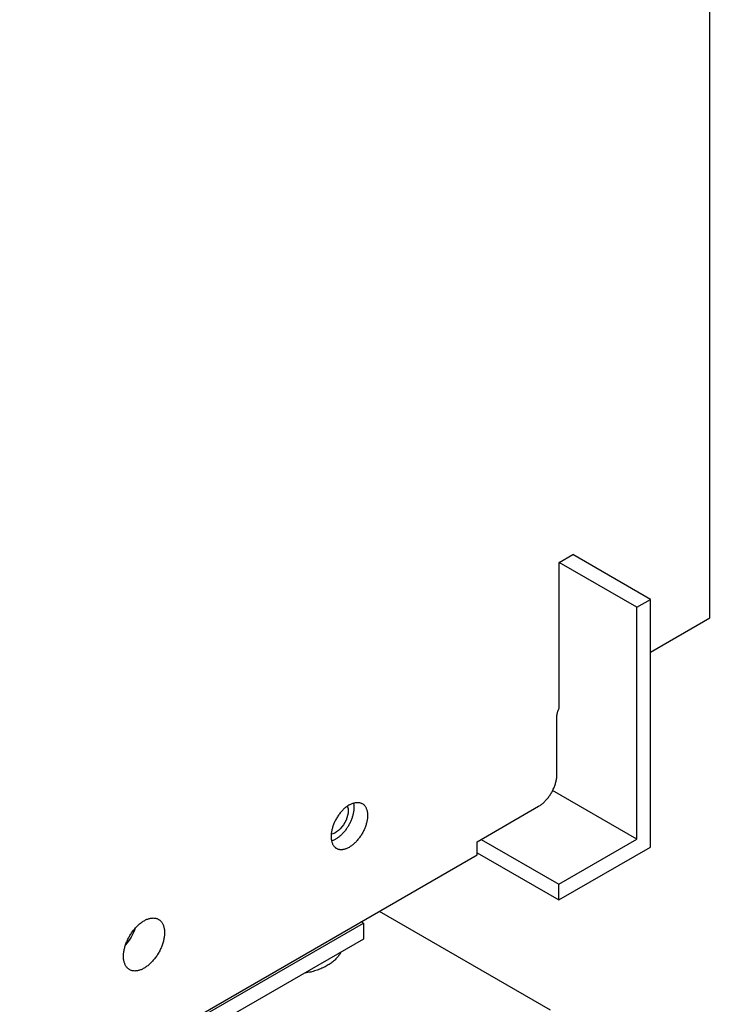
# Model space of a CAD drawing. Extents: x 0 to 17, y 0 to 11.
# Tile 64 of 67: x 15.84 to 16.453, y 2.354 to 3.205. Entities that reach past the tile are written whole.
import ezdxf

# ---------------------------------------------------------------- set-up
doc = ezdxf.new("R2010")
doc.units = 0
doc.header["$LTSCALE"] = 0.935
doc.layers.get('0').update_dxf_attribs({"linetype": 'CONTINUOUS'})

msp = doc.modelspace()

# ---------------------------------------------------------------- linework, layer by layer
at = {"color": 7, "linetype": 'CONTINUOUS'}
for p, q in [((16.4367022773, 2.6881150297), (16.4367022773, 4.3821968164)), ((16.3064728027, 2.7358850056), (16.3183042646, 2.7427158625)), ((16.3853497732, 2.7040079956), (16.3183042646, 2.7427158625)), ((16.3735183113, 2.6971771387), (16.3064728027, 2.7358850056)), ((16.3064728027, 2.6098950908), (16.3064728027, 2.7358850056)), ((16.3735183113, 2.6971771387), (16.3853497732, 2.7040079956)), ((16.3853497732, 2.4899707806), (16.3853497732, 2.7040079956)), ((16.3735183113, 2.4968018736), (16.3735183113, 2.6971771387)), ((16.3853497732, 2.6584668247), (16.4367022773, 2.6881150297)), ((16.3044614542, 2.552564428), (16.3044614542, 2.6026582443)), ((16.3735183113, 2.4968018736), (16.3007992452, 2.5387852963)), ((16.2354840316, 2.4945245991), (16.2886861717, 2.5252406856)), ((16.2354840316, 2.4831396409), (16.2354840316, 2.4945245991)), ((16.2390334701, 2.4965738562), (16.3060789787, 2.4578659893)), ((16.3060789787, 2.4578659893), (16.3735183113, 2.4968018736)), ((16.2354840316, 2.4849611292), (16.3060789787, 2.4442040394)), ((16.3060789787, 2.4442040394), (16.3853497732, 2.4899707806)), ((15.8505673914, 2.2609092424), (16.2354840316, 2.4831396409)), ((16.3060789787, 2.4442040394), (16.3060789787, 2.4578659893)), ((16.2989051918, 2.3489812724), (16.1510081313, 2.4343677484)), ((15.9873433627, 2.3375994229), (16.1372085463, 2.4241236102)), ((16.1372085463, 2.4241236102), (16.1352365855, 2.4252620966)), ((16.1372085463, 2.4241236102), (16.1372085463, 2.4104616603)), ((16.1372085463, 2.4104616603), (15.9991748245, 2.3307683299))]:
    msp.add_line(p, q, dxfattribs=at)
for points in [[(16.3044614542, 2.6026582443), (16.3044680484, 2.6030326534), (16.3044875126, 2.6034126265), (16.3045198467, 2.6037981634), (16.3045651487, 2.6041899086), (16.3046233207, 2.6045872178), (16.3046940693, 2.6049881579), (16.3047774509, 2.6053927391), (16.3048734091, 2.6058009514), (16.3049814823, 2.6062108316), (16.3051017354, 2.6066224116), (16.3052341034, 2.6070356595), (16.3053779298, 2.6074485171), (16.3055332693, 2.6078609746), (16.3057000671, 2.6082730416), (16.3058775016, 2.6086826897), (16.3060652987, 2.6090892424), (16.3062637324, 2.6094933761), (16.3064728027, 2.6098950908)], [(16.2886861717, 2.5252406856), (16.2892774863, 2.5255949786), (16.2898662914, 2.5259731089), (16.290452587, 2.5263750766), (16.2910371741, 2.5268015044), (16.2916192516, 2.5272517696), (16.292196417, 2.5277240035), (16.2927686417, 2.5282182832), (16.2933359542, 2.5287345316), (16.2938960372, 2.5292706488), (16.2944488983, 2.5298267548), (16.2949945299, 2.5304027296), (16.2955305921, 2.5309961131), (16.2960570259, 2.5316069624), (16.2965738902, 2.5322352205), (16.2970790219, 2.5328782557), (16.2975723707, 2.5335361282), (16.2980539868, 2.5342087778), (16.2985218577, 2.5348933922), (16.2989759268, 2.5355900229), (16.2994162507, 2.5362986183), (16.2998409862, 2.5370162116), (16.3002500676, 2.5377428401), (16.3006435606, 2.5384784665), (16.3010198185, 2.5392200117), (16.3013787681, 2.5399674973), (16.3017204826, 2.5407209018), (16.302043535, 2.5414770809), (16.3023478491, 2.5422360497), (16.3026335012, 2.5429977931), (16.3028992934, 2.543759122), (16.3031451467, 2.5445200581), (16.30337114, 2.5452805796), (16.3035763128, 2.5460374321), (16.3037605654, 2.5467905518), (16.3039239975, 2.5475400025), (16.3040659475, 2.5482827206), (16.3041863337, 2.5490186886), (16.3042852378, 2.5497479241), (16.3043622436, 2.5504674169), (16.3044172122, 2.5511761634), (16.3044502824, 2.5518751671), (16.3044614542, 2.552564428)], [(16.1285966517, 2.5279820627), (16.1286219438, 2.5278754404), (16.1287292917, 2.52733424), (16.1288188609, 2.52677963), (16.1288905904, 2.5262115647), (16.1289445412, 2.5256300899), (16.1289805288, 2.5250371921), (16.128998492, 2.5244328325), (16.128998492, 2.5238170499), (16.1289805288, 2.5231919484), (16.1289445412, 2.5225574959), (16.1288905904, 2.5219137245), (16.1288188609, 2.5212628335), (16.1287292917, 2.5206047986), (16.1286219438, 2.5199396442), (16.1284971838, 2.5192696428), (16.1283549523, 2.5185947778), (16.1281953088, 2.5179150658), (16.1280187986, 2.5172328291), (16.1278253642, 2.516548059), (16.1276150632, 2.5158607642), (16.127388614, 2.5151732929), (16.1271459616, 2.5144856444), (16.1268871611, 2.5137978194), (16.1266130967, 2.5131121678), (16.1263237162, 2.5124286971), (16.1260190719, 2.5117473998), (16.1257002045, 2.5110706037), (16.1253670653, 2.5103983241), (16.1250197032, 2.5097305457), (16.1246593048, 2.5090695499), (16.1242858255, 2.50841536), (16.12389931, 2.5077679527), (16.1235010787, 2.5071295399), (16.1230910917, 2.5065001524), (16.122669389, 2.5058797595), (16.1222374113, 2.5052704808), (16.1217951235, 2.5046723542), (16.1213425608, 2.5040853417), (16.1208812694, 2.503511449), (16.1204112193, 2.5029507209), (16.1199324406, 2.5024031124), (16.1194465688, 2.5018704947), (16.1189535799, 2.5013529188), (16.118453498, 2.5008503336), (16.1179480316, 2.5003644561), (16.1174371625, 2.4998953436), (16.116920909, 2.4994429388), (16.1164010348, 2.4990087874), (16.1158775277, 2.4985929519), (16.1153504, 2.4981953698), (16.1148214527, 2.4978173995), (16.114291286, 2.4974594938), (16.1137592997, 2.4971211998), (16.1132254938, 2.4968025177)], [(16.1250570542, 2.526403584), (16.125648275, 2.5267320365), (16.1262370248, 2.527033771), (16.1268233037, 2.5273087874), (16.1274079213, 2.5275573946), (16.127990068, 2.5277792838), (16.1285673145, 2.5279735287), (16.1291396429, 2.5281400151), (16.1297070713, 2.5282788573), (16.1302672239, 2.5283894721), (16.1308200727, 2.5284717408), (16.1313656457, 2.5285257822), (16.1319016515, 2.528551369), (16.1324280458, 2.5285483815), (16.1329448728, 2.5285169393), (16.1334499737, 2.5284571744), (16.1339433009, 2.5283689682), (16.1344249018, 2.5282524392), (16.1348927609, 2.5281080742), (16.1353468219, 2.5279357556), (16.1357871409, 2.5277356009), (16.136211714, 2.5275085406)], [(16.136211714, 2.5275085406), (16.1366209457, 2.5272541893), (16.1370144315, 2.5269729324), (16.1373906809, 2.526665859), (16.137749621, 2.5263328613), (16.1380913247, 2.525974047), (16.1384143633, 2.5255909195), (16.1387186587, 2.5251833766), (16.139004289, 2.5247515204), (16.1392700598, 2.5242971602), (16.1395158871, 2.5238202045), (16.1397418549, 2.5233207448), (16.1399470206, 2.522800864), (16.1401312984, 2.522260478), (16.1402947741, 2.5216996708), (16.1404367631, 2.521120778), (16.1405571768, 2.5205237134), (16.1406561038, 2.519908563), (16.1407331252, 2.5192779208), (16.1407881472, 2.5186317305), (16.1408212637, 2.5179700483), (16.1408323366, 2.5172956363), (16.1408212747, 2.5166084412), (16.1407881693, 2.5159085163), (16.1407331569, 2.5151987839), (16.1406561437, 2.514479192), (16.1405572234, 2.5137497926), (16.1404368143, 2.5130136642), (16.1402948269, 2.5122707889), (16.1401313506, 2.5115211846), (16.1399470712, 2.5107679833), (16.1397419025, 2.5100111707), (16.1395159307, 2.5092507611), (16.1392701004, 2.5084899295), (16.1390043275, 2.5077286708), (16.1387186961, 2.5069669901), (16.138414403, 2.5062080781), (16.1380913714, 2.5054519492), (16.1377496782, 2.5046985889), (16.1373907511, 2.5039511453), (16.1370145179, 2.503209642), (16.1366210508, 2.5024740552), (16.1362119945, 2.5017474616), (16.1357872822, 2.5010298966), (16.1353469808, 2.5003213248), (16.1348929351, 2.4996247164), (16.1344250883, 2.4989401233), (16.1339434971, 2.4982674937), (16.1334501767, 2.4976096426), (16.1329450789, 2.496966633), (16.1324282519, 2.496338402), (16.1319018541, 2.4957275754), (16.1313658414, 2.4951342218), (16.130820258, 2.4945582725), (16.1302673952, 2.4940021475), (16.1297072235, 2.4934659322), (16.1291397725, 2.4929495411), (16.1285674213, 2.492455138), (16.1279901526, 2.4919828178), (16.1274079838, 2.4915324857), (16.1268233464, 2.4911060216), (16.1262370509, 2.4907040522), (16.1256482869, 2.4903259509), (16.1250570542, 2.4899717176)], [(16.1250570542, 2.526403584), (16.1244658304, 2.5260493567), (16.1238770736, 2.5256712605), (16.1232907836, 2.5252692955), (16.1227061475, 2.5248428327), (16.1221239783, 2.524392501), (16.121546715, 2.5239201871), (16.1209743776, 2.5234257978), (16.1204069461, 2.5229094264), (16.1198468, 2.5223732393), (16.1192939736, 2.5218171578), (16.1187484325, 2.5212412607), (16.1182124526, 2.5206479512), (16.117686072, 2.5200371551), (16.1171692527, 2.5194089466), (16.1166641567, 2.5187659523), (16.1161708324, 2.5181081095), (16.1156892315, 2.5174354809), (16.1152213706, 2.5167508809), (16.1147673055, 2.5160542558), (16.1143269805, 2.5153456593), (16.1139022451, 2.5146280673), (16.1134931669, 2.5139014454), (16.1130996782, 2.5131658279), (16.1127234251, 2.5124242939), (16.1123644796, 2.5116768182), (16.1120227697, 2.5109234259), (16.1116997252, 2.5101672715), (16.1113954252, 2.5094083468), (16.1111097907, 2.50864666), (16.1108440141, 2.5078853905), (16.1105981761, 2.5071245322), (16.110372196, 2.5063640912), (16.1101670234, 2.5056072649), (16.1099827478, 2.504854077), (16.1098192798, 2.5041045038), (16.1096773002, 2.5033616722), (16.109556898, 2.5026256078), (16.1094579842, 2.501896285), (16.1093809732, 2.5011767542), (16.1093259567, 2.5004670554), (16.1092928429, 2.4997671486), (16.1092817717, 2.4990799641), (16.1092928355, 2.4984055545), (16.1093259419, 2.4977438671), (16.1093809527, 2.4970976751), (16.1094579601, 2.4964670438), (16.1095568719, 2.4958519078), (16.1096772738, 2.4952548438), (16.1098192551, 2.4946759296), (16.1099827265, 2.4941150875), (16.110167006, 2.4935746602), (16.1103721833, 2.4930547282), (16.1105981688, 2.492555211), (16.1108440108, 2.4920782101), (16.1111097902, 2.4916238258), (16.1113954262, 2.4911919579), (16.1116997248, 2.4907844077), (16.1120227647, 2.4904012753), (16.1123644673, 2.4900424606), (16.1127234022, 2.4897094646), (16.1130996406, 2.4894023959), (16.1134931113, 2.4891211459), (16.1139023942, 2.4888667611)], [(16.1240710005, 2.5212800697), (16.1239280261, 2.5192667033), (16.1235700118, 2.5172487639), (16.1229969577, 2.5152262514), (16.122186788, 2.5131544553), (16.1211615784, 2.5110780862), (16.1199875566, 2.5091312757), (16.1186548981, 2.5073225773), (16.1171734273, 2.5056434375), (16.1156388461, 2.5042023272), (16.1140476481, 2.5030149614), (16.1124033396, 2.5020656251), (16.1108121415, 2.5014156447), (16.1093754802, 2.5011058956)], [(16.1233321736, 2.5252976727), (16.1235700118, 2.524732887), (16.1239280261, 2.5231283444), (16.1240710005, 2.5212800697)], [(16.1132254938, 2.4968025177), (16.1126916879, 2.4965048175), (16.1121597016, 2.4962288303), (16.111629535, 2.495974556), (16.1111005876, 2.4957417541), (16.1105734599, 2.4955306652), (16.1100499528, 2.4953420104), (16.109684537, 2.495225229)], [(16.1139023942, 2.4888667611), (16.1143268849, 2.4886397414), (16.1147671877, 2.4884395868), (16.115221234, 2.4882672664), (16.1156890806, 2.4881228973), (16.1161706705, 2.4880063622), (16.1166639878, 2.4879181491), (16.1171690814, 2.4878583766), (16.1176859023, 2.487826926), (16.1182122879, 2.4878239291), (16.1187482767, 2.4878495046), (16.1192938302, 2.4879035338), (16.1198466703, 2.4879857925), (16.1204068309, 2.4880963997), (16.120974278, 2.4882352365), (16.1215466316, 2.4884017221), (16.1221239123, 2.4885959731), (16.1227060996, 2.488817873), (16.1232907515, 2.4890664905), (16.1238770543, 2.4893415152), (16.1244658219, 2.4896432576), (16.1250570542, 2.4899717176)], [(15.9350363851, 2.3839887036), (15.9349234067, 2.384055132), (15.93448233, 2.384338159), (15.9340588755, 2.3846486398), (15.9336531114, 2.3849866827), (15.9332649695, 2.3853521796), (15.9328959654, 2.3857437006), (15.932546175, 2.3861613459), (15.9322155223, 2.3866050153), (15.9319052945, 2.3870729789), (15.9316155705, 2.3875653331), (15.9313462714, 2.3880819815), (15.9310984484, 2.3886209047), (15.9308721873, 2.3891821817), (15.9306674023, 2.3897657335), (15.930484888, 2.3903693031), (15.9303247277, 2.3909929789), (15.9301868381, 2.3916366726), (15.9300717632, 2.3922978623), (15.9299795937, 2.3929766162), (15.9299102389, 2.3936728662), (15.9298639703, 2.3943838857), (15.9298408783, 2.3951097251), (15.9298408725, 2.3958503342), (15.9298639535, 2.3966028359), (15.9299102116, 2.3973672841), (15.9299795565, 2.3981436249), (15.9300717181, 2.3989288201), (15.9301867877, 2.3997229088), (15.930324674, 2.4005258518), (15.9304848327, 2.4013344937), (15.9306673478, 2.4021488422), (15.9308721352, 2.4029688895), (15.9310983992, 2.4037914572), (15.9313462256, 2.4046165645), (15.9316155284, 2.405444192), (15.9319052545, 2.4062711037), (15.9322154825, 2.4070972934), (15.9325461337, 2.4079227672), (15.9328959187, 2.4087443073), (15.933264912, 2.4095618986), (15.9336530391, 2.4103755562), (15.9340587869, 2.4111821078), (15.9344822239, 2.4119815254), (15.9349232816, 2.412773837), (15.935380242, 2.4135559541), (15.9358531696, 2.4143278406), (15.9363419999, 2.4150895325), (15.9368448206, 2.4158380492), (15.9373616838, 2.4165733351), (15.9378925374, 2.4172954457), (15.9384353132, 2.4180015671), (15.9389900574, 2.4186916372), (15.9395567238, 2.419365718), (15.9401331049, 2.4200211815), (15.9407192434, 2.4206579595), (15.9413150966, 2.4212761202), (15.9419183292, 2.42187324), (15.9425289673, 2.4224492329), (15.9431469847, 2.4230041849), (15.9437699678, 2.4235359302), (15.9443979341, 2.4240443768), (15.9450308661, 2.4245296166), (15.9456662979, 2.42498976), (15.9463034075, 2.4254241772), (15.946943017, 2.4258334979), (15.9475851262, 2.4262177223)], [(15.9475851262, 2.4262177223), (15.9482272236, 2.4265749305), (15.9488668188, 2.4269041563), (15.9495039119, 2.4272053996), (15.9501393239, 2.4274789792), (15.9507722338, 2.4277245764), (15.9514001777, 2.4279412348), (15.9520231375, 2.4281288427), (15.9526411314, 2.4282875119), (15.9532517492, 2.4284166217), (15.9538549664, 2.4285160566), (15.9544508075, 2.4285859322), (15.9550369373, 2.428625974), (15.955613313, 2.4286360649), (15.9561799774, 2.4286163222), (15.9567347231, 2.4285668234), (15.9572775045, 2.4284874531), (15.9578083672, 2.4283783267), (15.9583252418, 2.4282398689), (15.9588280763, 2.4280719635), (15.9593169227, 2.4278747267), (15.9597898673, 2.4276489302), (15.9601338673, 2.4274608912)], [(15.9601338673, 2.4274608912), (15.9602468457, 2.4273944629), (15.9606879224, 2.4271114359), (15.9611113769, 2.426800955), (15.961517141, 2.4264629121), (15.9619052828, 2.4260974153), (15.962274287, 2.4257058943), (15.9626240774, 2.425288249), (15.9629547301, 2.4248445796), (15.9632649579, 2.424376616), (15.9635546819, 2.4238842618), (15.963823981, 2.4233676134), (15.9640718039, 2.4228286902), (15.9642980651, 2.4222674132), (15.9645028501, 2.4216838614), (15.9646853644, 2.4210802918), (15.9648455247, 2.420456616), (15.9649834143, 2.4198129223), (15.9650984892, 2.4191517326), (15.9651906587, 2.4184729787), (15.9652600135, 2.4177767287), (15.9653062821, 2.4170657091), (15.9653293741, 2.4163398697), (15.9653293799, 2.4155992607), (15.9653062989, 2.414846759), (15.9652600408, 2.4140823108), (15.9651906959, 2.41330597), (15.9650985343, 2.4125207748), (15.9649834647, 2.4117266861), (15.9648455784, 2.4109237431), (15.9646854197, 2.4101151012), (15.9645029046, 2.4093007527), (15.9642981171, 2.4084807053), (15.9640718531, 2.4076581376), (15.9638240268, 2.4068330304), (15.963554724, 2.4060054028), (15.9632649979, 2.4051784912), (15.9629547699, 2.4043523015), (15.9626241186, 2.4035268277), (15.9622743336, 2.4027052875), (15.9619053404, 2.4018876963), (15.9615172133, 2.4010740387), (15.9611114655, 2.4002674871), (15.9606880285, 2.3994680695), (15.9602469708, 2.3986757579), (15.9597900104, 2.3978936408), (15.9593170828, 2.3971217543), (15.9588282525, 2.3963600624), (15.9583254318, 2.3956115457), (15.9578085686, 2.3948762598), (15.957277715, 2.3941541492), (15.9567349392, 2.3934480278), (15.956180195, 2.3927579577), (15.9556135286, 2.3920838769), (15.9550371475, 2.3914284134), (15.954451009, 2.3907916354), (15.9538551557, 2.3901734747), (15.9532519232, 2.3895763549), (15.9526412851, 2.389000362), (15.9520232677, 2.3884454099), (15.9514002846, 2.3879136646), (15.9507723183, 2.3874052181), (15.9501393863, 2.3869199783), (15.9495039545, 2.3864598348), (15.9488668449, 2.3860254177), (15.9482272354, 2.3856160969), (15.9475851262, 2.3852318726)], [(15.9398769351, 2.4197298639), (15.939291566, 2.4180313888), (15.9379875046, 2.4150248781), (15.9364711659, 2.4121409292), (15.9347317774, 2.4093857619), (15.9327801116, 2.4067531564), (15.9315991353, 2.4053938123)], [(16.1176191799, 2.399151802), (16.1172910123, 2.3984816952), (16.1169204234, 2.3977976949), (16.116517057, 2.3971193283), (16.1160818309, 2.3964481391), (16.1156146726, 2.3957841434), (16.1151156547, 2.3951273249), (16.1145859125, 2.3944791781), (16.114025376, 2.3938397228), (16.1134341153, 2.3932089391), (16.1128134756, 2.3925882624), (16.1121633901, 2.3919777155), (16.1114839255, 2.3913772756), (16.110776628, 2.3907883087), (16.110041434, 2.390210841), (16.1092784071, 2.3896448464), (16.1084892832, 2.3890916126), (16.1076746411, 2.3885515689), (16.1068339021, 2.3880242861), (16.1059670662, 2.3875097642)], [(15.9475851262, 2.3852318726), (15.9469430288, 2.3848746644), (15.9463034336, 2.3845454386), (15.9456663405, 2.3842441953), (15.9450309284, 2.3839706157), (15.9443980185, 2.3837250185), (15.9437700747, 2.3835083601), (15.9431471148, 2.3833207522), (15.942529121, 2.383162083), (15.9419185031, 2.3830329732), (15.941315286, 2.3829335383), (15.9407194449, 2.3828636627), (15.940133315, 2.3828236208), (15.9395569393, 2.3828135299), (15.938990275, 2.3828332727), (15.9384355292, 2.3828827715), (15.9378927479, 2.3829621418), (15.9373618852, 2.3830712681), (15.9368450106, 2.383209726), (15.9363421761, 2.3833776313), (15.9358533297, 2.3835748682), (15.9353803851, 2.3838006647), (15.9350363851, 2.3839887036)], [(16.1059670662, 2.3875097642), (16.1050758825, 2.3870092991), (16.1041625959, 2.3865239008), (16.1032272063, 2.3860535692), (16.1022689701, 2.3855979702), (16.101288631, 2.385157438), (16.1002884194, 2.3847329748), (16.0992682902, 2.3843246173), (16.0982282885, 2.3839323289), (16.0971707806, 2.3835570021), (16.0960957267, 2.3831986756), (16.0950031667, 2.3828573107), (16.0938955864, 2.3825336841), (16.0927729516, 2.3822278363), (16.0916352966, 2.3819397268), (16.0904852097, 2.3816700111), (16.0893226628, 2.3814187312), (16.088147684, 2.3811858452), (16.0869629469, 2.380971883), (16.0858022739, 2.3807824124)]]:
    msp.add_lwpolyline(points, dxfattribs=at)
at = {"color": 4, "linetype": 'CONTINUOUS'}
msp.add_open_spline([(0.2175, 10.8), (0.2175006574, 10.8000004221), (0.2175042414, 10.7999998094), (0.2175090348, 10.8000001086), (0.2175185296, 10.7999999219), (0.2175315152, 10.8000000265), (0.2175473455, 10.7999999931), (0.2175683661, 10.800000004), (0.2175946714, 10.7999999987), (0.2176367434, 10.8000000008), (0.217689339, 10.7999999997), (0.2177524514, 10.8000000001), (0.2178155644, 10.8), (0.2178997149, 10.8), (0.218004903, 10.8), (0.2181311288, 10.8), (0.2182994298, 10.8), (0.2185098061, 10.8), (0.2187622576, 10.8), (0.2190147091, 10.8), (0.2192671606, 10.8), (0.2196037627, 10.8), (0.2200245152, 10.8), (0.2205294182, 10.8), (0.2210343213, 10.8), (0.2217075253, 10.8), (0.2225490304, 10.8), (0.2235588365, 10.8), (0.2245686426, 10.8), (0.2255784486, 10.8), (0.2265882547, 10.8), (0.2279346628, 10.8), (0.229617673, 10.8), (0.2316372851, 10.8), (0.2336568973, 10.8), (0.2356765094, 10.8), (0.2376961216, 10.8), (0.2397157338, 10.8), (0.24240855, 10.8), (0.2457745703, 10.8), (0.2498137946, 10.8), (0.2538530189, 10.8), (0.2578922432, 10.8), (0.2619314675, 10.8), (0.2673171, 10.8), (0.2740491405, 10.8), (0.2821275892, 10.8), (0.2902060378, 10.8), (0.2982844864, 10.8), (0.3063629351, 10.8), (0.3144413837, 10.8), (0.3225198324, 10.8), (0.3332910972, 10.8), (0.3467551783, 10.8), (0.3629120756, 10.8), (0.3790689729, 10.8), (0.3952258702, 10.8), (0.4113827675, 10.8), (0.4275396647, 10.8), (0.4490821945, 10.8), (0.4760103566, 10.8), (0.5083241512, 10.8), (0.5406379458, 10.8), (0.5729517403, 10.8), (0.6052655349, 10.8), (0.6375793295, 10.8), (0.6698931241, 10.8), (0.7022069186, 10.8), (0.7452919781, 10.8), (0.7991483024, 10.8), (0.8637758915, 10.8), (0.9284034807, 10.8), (0.9930310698, 10.8), (1.057658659, 10.8), (1.1222862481, 10.8), (1.1869138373, 10.8), (1.2730839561, 10.8), (1.3807966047, 10.8), (1.510051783, 10.8), (1.6393069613, 10.8), (1.7685621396, 10.8), (1.8978173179, 10.8), (2.0270724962, 10.8), (2.1563276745, 10.8), (2.2855828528, 10.8), (2.4148380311, 10.8), (2.5871782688, 10.8), (2.802603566, 10.8), (3.0611139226, 10.8), (3.3196242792, 10.8), (3.5781346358, 10.8), (3.8366449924, 10.8), (4.095155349, 10.8), (4.3536657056, 10.8), (4.6121760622, 10.8), (4.9568565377, 10.8), (5.387707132, 10.8), (5.9047278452, 10.8), (6.4217485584, 10.8), (6.9387692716, 10.8), (7.4557899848, 10.8), (7.972810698, 10.8), (8.4898314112, 10.8), (9.0068521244, 10.8), (9.5238728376, 10.8), (10.0408935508, 10.8), (10.557914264, 10.8), (11.0749349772, 10.8), (11.5919556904, 10.8), (12.0228062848, 10.8), (12.3674867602, 10.8), (12.6259971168, 10.8), (12.8845074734, 10.8), (13.14301783, 10.8), (13.4015281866, 10.8), (13.6600385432, 10.8), (13.9185488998, 10.8), (14.1770592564, 10.8), (14.3924845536, 10.8), (14.5648247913, 10.8), (14.6940799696, 10.8), (14.8233351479, 10.8), (14.9525903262, 10.8), (15.0818455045, 10.8), (15.2111006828, 10.8), (15.3403558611, 10.8), (15.4696110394, 10.8), (15.5988662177, 10.8), (15.7065788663, 10.8), (15.7927489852, 10.8), (15.8573765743, 10.8), (15.9220041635, 10.8), (15.9866317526, 10.8), (16.0512593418, 10.8), (16.1158869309, 10.8), (16.1805145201, 10.8), (16.2343708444, 10.8), (16.2774559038, 10.8), (16.3097696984, 10.8), (16.342083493, 10.8), (16.3743972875, 10.8), (16.4067110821, 10.8), (16.4390248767, 10.8), (16.4713386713, 10.8), (16.5036524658, 10.8), (16.530580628, 10.8), (16.5521231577, 10.8), (16.568280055, 10.8), (16.5844369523, 10.8), (16.6005938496, 10.8), (16.6167507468, 10.8), (16.6329076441, 10.8), (16.6463717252, 10.8), (16.6571429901, 10.8), (16.6652214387, 10.8), (16.6732998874, 10.8), (16.681378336, 10.8), (16.6894567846, 10.8), (16.6975352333, 10.8), (16.7056136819, 10.8), (16.7123457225, 10.8), (16.7177313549, 10.8), (16.7217705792, 10.8), (16.7258098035, 10.8), (16.7298490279, 10.8), (16.7338882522, 10.8), (16.7372542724, 10.8), (16.7399470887, 10.8), (16.7419667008, 10.8), (16.743986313, 10.8), (16.7460059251, 10.8), (16.7480255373, 10.8), (16.7500451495, 10.8), (16.7517281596, 10.8), (16.7530745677, 10.8), (16.7540843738, 10.8), (16.7550941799, 10.8), (16.7561039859, 10.8), (16.757113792, 10.8), (16.7579552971, 10.8), (16.7586285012, 10.8), (16.7591334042, 10.8), (16.7596383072, 10.8), (16.7600590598, 10.8), (16.7603956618, 10.8), (16.7606481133, 10.8), (16.7609005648, 10.8), (16.7611530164, 10.8), (16.7613633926, 10.8), (16.7615316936, 10.8), (16.7616579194, 10.8), (16.7617631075, 10.8), (16.761847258, 10.8), (16.761910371, 10.8000000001), (16.7619734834, 10.7999999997), (16.7620260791, 10.8000000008), (16.762068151, 10.7999999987), (16.7620944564, 10.800000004), (16.762115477, 10.7999999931), (16.7621313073, 10.8000000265), (16.7621442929, 10.7999999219), (16.7621537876, 10.8000001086), (16.7621585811, 10.7999998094), (16.762163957, 10.8000007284), (16.7621625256, 10.7999972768), (16.7621629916, 10.7999941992), (16.7621627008, 10.799988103), (16.7621628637, 10.7999797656), (16.7621628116, 10.7999696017), (16.7621628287, 10.7999561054), (16.7621628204, 10.7999392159), (16.7621628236, 10.7999122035), (16.762162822, 10.7998784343), (16.7621628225, 10.7998379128), (16.7621628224, 10.7997973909), (16.7621628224, 10.7997433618), (16.7621628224, 10.7996758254), (16.7621628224, 10.7995947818), (16.7621628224, 10.7994867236), (16.7621628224, 10.7993516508), (16.7621628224, 10.7991895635), (16.7621628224, 10.7990274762), (16.7621628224, 10.7988653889), (16.7621628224, 10.7986492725), (16.7621628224, 10.798379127), (16.7621628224, 10.7980549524), (16.7621628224, 10.7977307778), (16.7621628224, 10.797298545), (16.7621628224, 10.796758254), (16.7621628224, 10.7961099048), (16.7621628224, 10.7954615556), (16.7621628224, 10.7948132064), (16.7621628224, 10.7941648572), (16.7621628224, 10.7933003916), (16.7621628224, 10.7922198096), (16.7621628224, 10.7909231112), (16.7621628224, 10.7896264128), (16.7621628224, 10.7883297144), (16.7621628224, 10.787033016), (16.7621628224, 10.7857363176), (16.7621628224, 10.7840073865), (16.7621628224, 10.7818462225), (16.7621628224, 10.7792528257), (16.7621628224, 10.7766594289), (16.7621628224, 10.7740660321), (16.7621628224, 10.7714726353), (16.7621628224, 10.7680147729), (16.7621628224, 10.7636924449), (16.7621628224, 10.7585056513), (16.7621628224, 10.7533188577), (16.7621628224, 10.7481320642), (16.7621628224, 10.7429452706), (16.7621628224, 10.737758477), (16.7621628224, 10.7325716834), (16.7621628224, 10.7256559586), (16.7621628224, 10.7170113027), (16.7621628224, 10.7066377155), (16.7621628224, 10.6962641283), (16.7621628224, 10.6858905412), (16.7621628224, 10.675516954), (16.7621628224, 10.6651433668), (16.7621628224, 10.6513119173), (16.7621628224, 10.6340226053), (16.7621628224, 10.613275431), (16.7621628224, 10.5925282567), (16.7621628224, 10.5717810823), (16.7621628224, 10.551033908), (16.7621628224, 10.5302867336), (16.7621628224, 10.5095395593), (16.7621628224, 10.488792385), (16.7621628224, 10.4611294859), (16.7621628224, 10.426550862), (16.7621628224, 10.3850565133), (16.7621628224, 10.3435621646), (16.7621628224, 10.302067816), (16.7621628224, 10.2605734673), (16.7621628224, 10.2190791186), (16.7621628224, 10.17758477), (16.7621628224, 10.1222589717), (16.7621628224, 10.0531017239), (16.7621628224, 9.9701130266), (16.7621628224, 9.8871243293), (16.7621628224, 9.8041356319), (16.7621628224, 9.7211469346), (16.7621628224, 9.6381582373), (16.7621628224, 9.5551695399), (16.7621628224, 9.4721808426), (16.7621628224, 9.3891921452), (16.7621628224, 9.2785405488), (16.7621628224, 9.1402260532), (16.7621628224, 8.9742486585), (16.7621628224, 8.8082712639), (16.7621628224, 8.6422938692), (16.7621628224, 8.4763164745), (16.7621628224, 8.3103390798), (16.7621628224, 8.1443616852), (16.7621628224, 7.9783842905), (16.7621628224, 7.7570810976), (16.7621628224, 7.4804521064), (16.7621628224, 7.1484973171), (16.7621628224, 6.8165425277), (16.7621628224, 6.4845877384), (16.7621628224, 6.152632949), (16.7621628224, 5.8206781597), (16.7621628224, 5.4887233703), (16.7621628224, 5.156768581), (16.7621628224, 4.8248137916), (16.7621628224, 4.4928590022), (16.7621628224, 4.1609042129), (16.7621628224, 3.8289494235), (16.7621628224, 3.4969946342), (16.7621628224, 3.220365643), (16.7621628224, 2.9990624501), (16.7621628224, 2.8330850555), (16.7621628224, 2.6671076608), (16.7621628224, 2.5011302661), (16.7621628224, 2.3351528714), (16.7621628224, 2.1691754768), (16.7621628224, 2.0031980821), (16.7621628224, 1.8372206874), (16.7621628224, 1.6989061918), (16.7621628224, 1.5882545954), (16.7621628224, 1.505265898), (16.7621628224, 1.4222772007), (16.7621628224, 1.3392885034), (16.7621628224, 1.256299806), (16.7621628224, 1.1733111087), (16.7621628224, 1.0903224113), (16.7621628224, 1.007333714), (16.7621628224, 0.9243450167), (16.7621628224, 0.8551877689), (16.7621628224, 0.7998619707), (16.7621628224, 0.758367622), (16.7621628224, 0.7168732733), (16.7621628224, 0.6753789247), (16.7621628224, 0.633884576), (16.7621628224, 0.5923902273), (16.7621628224, 0.5508958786), (16.7621628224, 0.5163172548), (16.7621628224, 0.4886543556), (16.7621628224, 0.4679071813), (16.7621628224, 0.447160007), (16.7621628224, 0.4264128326), (16.7621628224, 0.4056656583), (16.7621628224, 0.384918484), (16.7621628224, 0.3641713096), (16.7621628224, 0.3434241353), (16.7621628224, 0.3261348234), (16.7621628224, 0.3123033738), (16.7621628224, 0.3019297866), (16.7621628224, 0.2915561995), (16.7621628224, 0.2811826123), (16.7621628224, 0.2708090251), (16.7621628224, 0.260435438), (16.7621628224, 0.251790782), (16.7621628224, 0.2448750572), (16.7621628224, 0.2396882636), (16.7621628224, 0.23450147), (16.7621628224, 0.2293146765), (16.7621628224, 0.2241278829), (16.7621628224, 0.2189410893), (16.7621628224, 0.2137542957), (16.7621628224, 0.2094319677), (16.7621628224, 0.2059741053), (16.7621628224, 0.2033807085), (16.7621628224, 0.2007873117), (16.7621628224, 0.198193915), (16.7621628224, 0.1956005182), (16.7621628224, 0.1934393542), (16.7621628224, 0.191710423), (16.7621628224, 0.1904137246), (16.7621628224, 0.1891170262), (16.7621628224, 0.1878203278), (16.7621628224, 0.1865236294), (16.7621628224, 0.185226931), (16.7621628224, 0.184146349), (16.7621628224, 0.1832818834), (16.7621628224, 0.1826335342), (16.7621628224, 0.181985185), (16.7621628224, 0.1813368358), (16.7621628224, 0.1806884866), (16.7621628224, 0.1801481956), (16.7621628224, 0.1797159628), (16.7621628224, 0.1793917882), (16.7621628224, 0.1790676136), (16.7621628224, 0.1787974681), (16.7621628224, 0.1785813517), (16.7621628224, 0.1784192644), (16.7621628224, 0.1782571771), (16.7621628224, 0.1780950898), (16.7621628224, 0.1779600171), (16.7621628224, 0.1778519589), (16.7621628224, 0.1777709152), (16.7621628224, 0.1777033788), (16.7621628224, 0.1776493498), (16.7621628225, 0.1776088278), (16.762162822, 0.1775683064), (16.7621628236, 0.1775345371), (16.7621628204, 0.1775075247), (16.7621628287, 0.1774906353), (16.7621628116, 0.1774771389), (16.7621628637, 0.177466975), (16.7621627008, 0.1774586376), (16.7621629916, 0.1774525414), (16.7621625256, 0.1774494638), (16.762163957, 0.1774460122), (16.7621585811, 0.1774469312), (16.7621537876, 0.177446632), (16.7621442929, 0.1774468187), (16.7621313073, 0.1774467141), (16.762115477, 0.1774467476), (16.7620944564, 0.1774467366), (16.762068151, 0.1774467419), (16.7620260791, 0.1774467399), (16.7619734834, 0.1774467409), (16.761910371, 0.1774467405), (16.761847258, 0.1774467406), (16.7617631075, 0.1774467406), (16.7616579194, 0.1774467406), (16.7615316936, 0.1774467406), (16.7613633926, 0.1774467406), (16.7611530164, 0.1774467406), (16.7609005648, 0.1774467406), (16.7606481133, 0.1774467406), (16.7603956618, 0.1774467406), (16.7600590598, 0.1774467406), (16.7596383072, 0.1774467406), (16.7591334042, 0.1774467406), (16.7586285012, 0.1774467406), (16.7579552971, 0.1774467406), (16.757113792, 0.1774467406), (16.7561039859, 0.1774467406), (16.7550941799, 0.1774467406), (16.7540843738, 0.1774467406), (16.7530745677, 0.1774467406), (16.7517281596, 0.1774467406), (16.7500451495, 0.1774467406), (16.7480255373, 0.1774467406), (16.7460059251, 0.1774467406), (16.743986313, 0.1774467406), (16.7419667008, 0.1774467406), (16.7399470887, 0.1774467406), (16.7372542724, 0.1774467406), (16.7338882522, 0.1774467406), (16.7298490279, 0.1774467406), (16.7258098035, 0.1774467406), (16.7217705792, 0.1774467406), (16.7177313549, 0.1774467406), (16.7123457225, 0.1774467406), (16.7056136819, 0.1774467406), (16.6975352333, 0.1774467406), (16.6894567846, 0.1774467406), (16.681378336, 0.1774467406), (16.6732998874, 0.1774467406), (16.6652214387, 0.1774467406), (16.6571429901, 0.1774467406), (16.6463717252, 0.1774467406), (16.6329076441, 0.1774467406), (16.6167507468, 0.1774467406), (16.6005938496, 0.1774467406), (16.5844369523, 0.1774467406), (16.568280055, 0.1774467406), (16.5521231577, 0.1774467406), (16.530580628, 0.1774467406), (16.5036524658, 0.1774467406), (16.4713386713, 0.1774467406), (16.4390248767, 0.1774467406), (16.4067110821, 0.1774467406), (16.3743972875, 0.1774467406), (16.342083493, 0.1774467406), (16.3097696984, 0.1774467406), (16.2774559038, 0.1774467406), (16.2343708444, 0.1774467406), (16.1805145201, 0.1774467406), (16.1158869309, 0.1774467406), (16.0512593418, 0.1774467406), (15.9866317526, 0.1774467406), (15.9220041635, 0.1774467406), (15.8573765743, 0.1774467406), (15.7927489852, 0.1774467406), (15.7065788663, 0.1774467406), (15.5988662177, 0.1774467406), (15.4696110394, 0.1774467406), (15.3403558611, 0.1774467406), (15.2111006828, 0.1774467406), (15.0818455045, 0.1774467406), (14.9525903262, 0.1774467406), (14.8233351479, 0.1774467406), (14.6940799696, 0.1774467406), (14.5648247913, 0.1774467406), (14.3924845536, 0.1774467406), (14.1770592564, 0.1774467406), (13.9185488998, 0.1774467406), (13.6600385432, 0.1774467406), (13.4015281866, 0.1774467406), (13.14301783, 0.1774467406), (12.8845074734, 0.1774467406), (12.6259971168, 0.1774467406), (12.3674867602, 0.1774467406), (12.0228062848, 0.1774467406), (11.5919556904, 0.1774467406), (11.0749349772, 0.1774467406), (10.557914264, 0.1774467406), (10.0408935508, 0.1774467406), (9.5238728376, 0.1774467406), (9.0068521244, 0.1774467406), (8.4898314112, 0.1774467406), (7.972810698, 0.1774467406), (7.4557899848, 0.1774467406), (6.9387692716, 0.1774467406), (6.4217485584, 0.1774467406), (5.9047278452, 0.1774467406), (5.387707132, 0.1774467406), (4.9568565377, 0.1774467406), (4.6121760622, 0.1774467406), (4.3536657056, 0.1774467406), (4.095155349, 0.1774467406), (3.8366449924, 0.1774467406), (3.5781346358, 0.1774467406), (3.3196242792, 0.1774467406), (3.0611139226, 0.1774467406), (2.802603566, 0.1774467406), (2.5871782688, 0.1774467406), (2.4148380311, 0.1774467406), (2.2855828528, 0.1774467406), (2.1563276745, 0.1774467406), (2.0270724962, 0.1774467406), (1.8978173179, 0.1774467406), (1.7685621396, 0.1774467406), (1.6393069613, 0.1774467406), (1.510051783, 0.1774467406), (1.3807966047, 0.1774467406), (1.2730839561, 0.1774467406), (1.1869138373, 0.1774467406), (1.1222862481, 0.1774467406), (1.057658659, 0.1774467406), (0.9930310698, 0.1774467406), (0.9284034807, 0.1774467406), (0.8637758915, 0.1774467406), (0.7991483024, 0.1774467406), (0.7452919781, 0.1774467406), (0.7022069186, 0.1774467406), (0.6698931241, 0.1774467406), (0.6375793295, 0.1774467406), (0.6052655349, 0.1774467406), (0.5729517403, 0.1774467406), (0.5406379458, 0.1774467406), (0.5083241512, 0.1774467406), (0.4760103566, 0.1774467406), (0.4490821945, 0.1774467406), (0.4275396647, 0.1774467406), (0.4113827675, 0.1774467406), (0.3952258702, 0.1774467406), (0.3790689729, 0.1774467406), (0.3629120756, 0.1774467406), (0.3467551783, 0.1774467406), (0.3332910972, 0.1774467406), (0.3225198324, 0.1774467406), (0.3144413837, 0.1774467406), (0.3063629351, 0.1774467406), (0.2982844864, 0.1774467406), (0.2902060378, 0.1774467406), (0.2821275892, 0.1774467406), (0.2740491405, 0.1774467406), (0.2673171, 0.1774467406), (0.2619314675, 0.1774467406), (0.2578922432, 0.1774467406), (0.2538530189, 0.1774467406), (0.2498137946, 0.1774467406), (0.2457745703, 0.1774467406), (0.24240855, 0.1774467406), (0.2397157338, 0.1774467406), (0.2376961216, 0.1774467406), (0.2356765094, 0.1774467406), (0.2336568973, 0.1774467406), (0.2316372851, 0.1774467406), (0.229617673, 0.1774467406), (0.2279346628, 0.1774467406), (0.2265882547, 0.1774467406), (0.2255784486, 0.1774467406), (0.2245686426, 0.1774467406), (0.2235588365, 0.1774467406), (0.2225490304, 0.1774467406), (0.2217075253, 0.1774467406), (0.2210343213, 0.1774467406), (0.2205294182, 0.1774467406), (0.2200245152, 0.1774467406), (0.2196037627, 0.1774467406), (0.2192671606, 0.1774467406), (0.2190147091, 0.1774467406), (0.2187622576, 0.1774467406), (0.2185098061, 0.1774467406), (0.2182994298, 0.1774467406), (0.2181311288, 0.1774467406), (0.218004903, 0.1774467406), (0.2178997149, 0.1774467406), (0.2178155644, 0.1774467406), (0.2177524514, 0.1774467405), (0.217689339, 0.1774467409), (0.2176367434, 0.1774467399), (0.2175946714, 0.1774467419), (0.2175683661, 0.1774467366), (0.2175473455, 0.1774467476), (0.2175315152, 0.1774467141), (0.2175185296, 0.1774468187), (0.2175090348, 0.177446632), (0.2175042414, 0.1774469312), (0.2174988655, 0.1774460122), (0.2175002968, 0.1774494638), (0.2174998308, 0.1774525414), (0.2175001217, 0.1774586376), (0.2174999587, 0.177466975), (0.2175000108, 0.1774771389), (0.2174999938, 0.1774906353), (0.2175000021, 0.1775075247), (0.2174999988, 0.1775345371), (0.2175000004, 0.1775683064), (0.2174999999, 0.1776088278), (0.2175, 0.1776493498), (0.2175, 0.1777033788), (0.2175, 0.1777709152), (0.2175, 0.1778519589), (0.2175, 0.1779600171), (0.2175, 0.1780950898), (0.2175, 0.1782571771), (0.2175, 0.1784192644), (0.2175, 0.1785813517), (0.2175, 0.1787974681), (0.2175, 0.1790676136), (0.2175, 0.1793917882), (0.2175, 0.1797159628), (0.2175, 0.1801481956), (0.2175, 0.1806884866), (0.2175, 0.1813368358), (0.2175, 0.181985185), (0.2175, 0.1826335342), (0.2175, 0.1832818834), (0.2175, 0.184146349), (0.2175, 0.185226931), (0.2175, 0.1865236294), (0.2175, 0.1878203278), (0.2175, 0.1891170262), (0.2175, 0.1904137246), (0.2175, 0.191710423), (0.2175, 0.1934393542), (0.2175, 0.1956005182), (0.2175, 0.198193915), (0.2175, 0.2007873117), (0.2175, 0.2033807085), (0.2175, 0.2059741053), (0.2175, 0.2094319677), (0.2175, 0.2137542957), (0.2175, 0.2189410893), (0.2175, 0.2241278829), (0.2175, 0.2293146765), (0.2175, 0.23450147), (0.2175, 0.2396882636), (0.2175, 0.2448750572), (0.2175, 0.251790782), (0.2175, 0.260435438), (0.2175, 0.2708090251), (0.2175, 0.2811826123), (0.2175, 0.2915561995), (0.2175, 0.3019297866), (0.2175, 0.3123033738), (0.2175, 0.3261348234), (0.2175, 0.3434241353), (0.2175, 0.3641713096), (0.2175, 0.384918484), (0.2175, 0.4056656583), (0.2175, 0.4264128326), (0.2175, 0.447160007), (0.2175, 0.4679071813), (0.2175, 0.4886543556), (0.2175, 0.5163172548), (0.2175, 0.5508958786), (0.2175, 0.5923902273), (0.2175, 0.633884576), (0.2175, 0.6753789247), (0.2175, 0.7168732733), (0.2175, 0.758367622), (0.2175, 0.7998619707), (0.2175, 0.8551877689), (0.2175, 0.9243450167), (0.2175, 1.007333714), (0.2175, 1.0903224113), (0.2175, 1.1733111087), (0.2175, 1.256299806), (0.2175, 1.3392885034), (0.2175, 1.4222772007), (0.2175, 1.505265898), (0.2175, 1.5882545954), (0.2175, 1.6989061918), (0.2175, 1.8372206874), (0.2175, 2.0031980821), (0.2175, 2.1691754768), (0.2175, 2.3351528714), (0.2175, 2.5011302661), (0.2175, 2.6671076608), (0.2175, 2.8330850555), (0.2175, 2.9990624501), (0.2175, 3.220365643), (0.2175, 3.4969946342), (0.2175, 3.8289494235), (0.2175, 4.1609042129), (0.2175, 4.4928590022), (0.2175, 4.8248137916), (0.2175, 5.156768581), (0.2175, 5.4887233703), (0.2175, 5.8206781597), (0.2175, 6.152632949), (0.2175, 6.4845877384), (0.2175, 6.8165425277), (0.2175, 7.1484973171), (0.2175, 7.4804521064), (0.2175, 7.7570810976), (0.2175, 7.9783842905), (0.2175, 8.1443616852), (0.2175, 8.3103390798), (0.2175, 8.4763164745), (0.2175, 8.6422938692), (0.2175, 8.8082712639), (0.2175, 8.9742486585), (0.2175, 9.1402260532), (0.2175, 9.2785405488), (0.2175, 9.3891921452), (0.2175, 9.4721808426), (0.2175, 9.5551695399), (0.2175, 9.6381582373), (0.2175, 9.7211469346), (0.2175, 9.8041356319), (0.2175, 9.8871243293), (0.2175, 9.9701130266), (0.2175, 10.0531017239), (0.2175, 10.1222589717), (0.2175, 10.17758477), (0.2175, 10.2190791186), (0.2175, 10.2605734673), (0.2175, 10.302067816), (0.2175, 10.3435621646), (0.2175, 10.3850565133), (0.2175, 10.426550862), (0.2175, 10.4611294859), (0.2175, 10.488792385), (0.2175, 10.5095395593), (0.2175, 10.5302867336), (0.2175, 10.551033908), (0.2175, 10.5717810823), (0.2175, 10.5925282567), (0.2175, 10.613275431), (0.2175, 10.6340226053), (0.2175, 10.6513119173), (0.2175, 10.6651433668), (0.2175, 10.675516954), (0.2175, 10.6858905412), (0.2175, 10.6962641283), (0.2175, 10.7066377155), (0.2175, 10.7170113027), (0.2175, 10.7256559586), (0.2175, 10.7325716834), (0.2175, 10.737758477), (0.2175, 10.7429452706), (0.2175, 10.7481320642), (0.2175, 10.7533188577), (0.2175, 10.7585056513), (0.2175, 10.7636924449), (0.2175, 10.7680147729), (0.2175, 10.7714726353), (0.2175, 10.7740660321), (0.2175, 10.7766594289), (0.2175, 10.7792528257), (0.2175, 10.7818462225), (0.2175, 10.7840073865), (0.2175, 10.7857363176), (0.2175, 10.787033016), (0.2175, 10.7883297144), (0.2175, 10.7896264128), (0.2175, 10.7909231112), (0.2175, 10.7922198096), (0.2175, 10.7933003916), (0.2175, 10.7941648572), (0.2175, 10.7948132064), (0.2175, 10.7954615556), (0.2175, 10.7961099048), (0.2175, 10.796758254), (0.2175, 10.797298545), (0.2175, 10.7977307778), (0.2175, 10.7980549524), (0.2175, 10.798379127), (0.2175, 10.7986492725), (0.2175, 10.7988653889), (0.2175, 10.7990274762), (0.2175, 10.7991895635), (0.2175, 10.7993516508), (0.2175, 10.7994867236), (0.2175, 10.7995947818), (0.2175, 10.7996758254), (0.2175, 10.7997433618), (0.2175, 10.7997973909), (0.2174999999, 10.7998379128), (0.2175000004, 10.7998784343), (0.2174999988, 10.7999122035), (0.2175000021, 10.7999392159), (0.2174999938, 10.7999561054), (0.2175000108, 10.7999696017), (0.2174999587, 10.7999797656), (0.2175001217, 10.799988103), (0.2174998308, 10.7999941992), (0.2175002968, 10.7999972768), (0.2174993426, 10.7999995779), (0.2175, 10.8)], degree=3, knots=[0, 0, 0, 0, 5.96e-08, 1.192e-07, 2.384e-07, 4.768e-07, 7.153e-07, 9.537e-07, 1.4305e-06, 1.9073e-06, 2.861e-06, 3.8147e-06, 4.7684e-06, 5.722e-06, 7.6294e-06, 9.5367e-06, 1.14441e-05, 1.52588e-05, 1.90735e-05, 2.28882e-05, 2.67029e-05, 3.05176e-05, 3.8147e-05, 4.57764e-05, 5.34058e-05, 6.10352e-05, 7.62939e-05, 9.15527e-05, 0.0001068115, 0.0001220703, 0.0001373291, 0.0001525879, 0.0001831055, 0.000213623, 0.0002441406, 0.0002746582, 0.0003051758, 0.0003356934, 0.0003662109, 0.0004272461, 0.0004882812, 0.0005493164, 0.0006103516, 0.0006713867, 0.0007324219, 0.0008544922, 0.0009765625, 0.0010986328, 0.0012207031, 0.0013427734, 0.0014648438, 0.0015869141, 0.0017089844, 0.001953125, 0.0021972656, 0.0024414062, 0.0026855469, 0.0029296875, 0.0031738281, 0.0034179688, 0.00390625, 0.0043945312, 0.0048828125, 0.0053710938, 0.005859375, 0.0063476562, 0.0068359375, 0.0073242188, 0.0078125, 0.0087890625, 0.009765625, 0.0107421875, 0.01171875, 0.0126953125, 0.013671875, 0.0146484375, 0.015625, 0.017578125, 0.01953125, 0.021484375, 0.0234375, 0.025390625, 0.02734375, 0.029296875, 0.03125, 0.033203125, 0.03515625, 0.0390625, 0.04296875, 0.046875, 0.05078125, 0.0546875, 0.05859375, 0.0625, 0.06640625, 0.0703125, 0.078125, 0.0859375, 0.09375, 0.1015625, 0.109375, 0.1171875, 0.125, 0.1328125, 0.140625, 0.1484375, 0.15625, 0.1640625, 0.171875, 0.1796875, 0.18359375, 0.1875, 0.19140625, 0.1953125, 0.19921875, 0.203125, 0.20703125, 0.2109375, 0.21484375, 0.216796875, 0.21875, 0.220703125, 0.22265625, 0.224609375, 0.2265625, 0.228515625, 0.23046875, 0.232421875, 0.234375, 0.2353515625, 0.236328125, 0.2373046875, 0.23828125, 0.2392578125, 0.240234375, 0.2412109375, 0.2421875, 0.2426757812, 0.2431640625, 0.2436523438, 0.244140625, 0.2446289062, 0.2451171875, 0.2456054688, 0.24609375, 0.2465820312, 0.2468261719, 0.2470703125, 0.2473144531, 0.2475585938, 0.2478027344, 0.248046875, 0.2482910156, 0.2484130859, 0.2485351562, 0.2486572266, 0.2487792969, 0.2489013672, 0.2490234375, 0.2491455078, 0.2492675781, 0.2493286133, 0.2493896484, 0.2494506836, 0.2495117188, 0.2495727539, 0.2496337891, 0.2496643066, 0.2496948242, 0.2497253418, 0.2497558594, 0.249786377, 0.2498168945, 0.2498474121, 0.2498626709, 0.2498779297, 0.2498931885, 0.2499084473, 0.2499237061, 0.2499389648, 0.2499465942, 0.2499542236, 0.249961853, 0.2499694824, 0.2499732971, 0.2499771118, 0.2499809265, 0.2499847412, 0.2499885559, 0.2499904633, 0.2499923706, 0.249994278, 0.2499952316, 0.2499961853, 0.249997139, 0.2499980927, 0.2499985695, 0.2499990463, 0.2499992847, 0.2499995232, 0.2499997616, 0.2499998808, 0.2499999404, 0.25, 0.2500000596, 0.2500001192, 0.2500002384, 0.2500004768, 0.2500007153, 0.2500009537, 0.2500014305, 0.2500019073, 0.250002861, 0.2500038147, 0.2500047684, 0.250005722, 0.2500076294, 0.2500095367, 0.2500114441, 0.2500152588, 0.2500190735, 0.2500228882, 0.2500267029, 0.2500305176, 0.250038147, 0.2500457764, 0.2500534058, 0.2500610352, 0.2500762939, 0.2500915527, 0.2501068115, 0.2501220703, 0.2501373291, 0.2501525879, 0.2501831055, 0.250213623, 0.2502441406, 0.2502746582, 0.2503051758, 0.2503356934, 0.2503662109, 0.2504272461, 0.2504882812, 0.2505493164, 0.2506103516, 0.2506713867, 0.2507324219, 0.2508544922, 0.2509765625, 0.2510986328, 0.2512207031, 0.2513427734, 0.2514648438, 0.2515869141, 0.2517089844, 0.251953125, 0.2521972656, 0.2524414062, 0.2526855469, 0.2529296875, 0.2531738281, 0.2534179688, 0.25390625, 0.2543945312, 0.2548828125, 0.2553710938, 0.255859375, 0.2563476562, 0.2568359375, 0.2573242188, 0.2578125, 0.2587890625, 0.259765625, 0.2607421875, 0.26171875, 0.2626953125, 0.263671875, 0.2646484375, 0.265625, 0.267578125, 0.26953125, 0.271484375, 0.2734375, 0.275390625, 0.27734375, 0.279296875, 0.28125, 0.283203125, 0.28515625, 0.2890625, 0.29296875, 0.296875, 0.30078125, 0.3046875, 0.30859375, 0.3125, 0.31640625, 0.3203125, 0.328125, 0.3359375, 0.34375, 0.3515625, 0.359375, 0.3671875, 0.375, 0.3828125, 0.390625, 0.3984375, 0.40625, 0.4140625, 0.421875, 0.4296875, 0.43359375, 0.4375, 0.44140625, 0.4453125, 0.44921875, 0.453125, 0.45703125, 0.4609375, 0.46484375, 0.466796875, 0.46875, 0.470703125, 0.47265625, 0.474609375, 0.4765625, 0.478515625, 0.48046875, 0.482421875, 0.484375, 0.4853515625, 0.486328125, 0.4873046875, 0.48828125, 0.4892578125, 0.490234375, 0.4912109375, 0.4921875, 0.4926757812, 0.4931640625, 0.4936523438, 0.494140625, 0.4946289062, 0.4951171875, 0.4956054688, 0.49609375, 0.4965820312, 0.4968261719, 0.4970703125, 0.4973144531, 0.4975585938, 0.4978027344, 0.498046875, 0.4982910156, 0.4984130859, 0.4985351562, 0.4986572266, 0.4987792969, 0.4989013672, 0.4990234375, 0.4991455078, 0.4992675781, 0.4993286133, 0.4993896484, 0.4994506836, 0.4995117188, 0.4995727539, 0.4996337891, 0.4996643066, 0.4996948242, 0.4997253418, 0.4997558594, 0.499786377, 0.4998168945, 0.4998474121, 0.4998626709, 0.4998779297, 0.4998931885, 0.4999084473, 0.4999237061, 0.4999389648, 0.4999465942, 0.4999542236, 0.499961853, 0.4999694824, 0.4999732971, 0.4999771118, 0.4999809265, 0.4999847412, 0.4999885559, 0.4999904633, 0.4999923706, 0.499994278, 0.4999952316, 0.4999961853, 0.499997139, 0.4999980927, 0.4999985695, 0.4999990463, 0.4999992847, 0.4999995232, 0.4999997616, 0.4999998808, 0.4999999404, 0.5, 0.5000000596, 0.5000001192, 0.5000002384, 0.5000004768, 0.5000007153, 0.5000009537, 0.5000014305, 0.5000019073, 0.500002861, 0.5000038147, 0.5000047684, 0.500005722, 0.5000076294, 0.5000095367, 0.5000114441, 0.5000152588, 0.5000190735, 0.5000228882, 0.5000267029, 0.5000305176, 0.500038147, 0.5000457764, 0.5000534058, 0.5000610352, 0.5000762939, 0.5000915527, 0.5001068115, 0.5001220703, 0.5001373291, 0.5001525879, 0.5001831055, 0.500213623, 0.5002441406, 0.5002746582, 0.5003051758, 0.5003356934, 0.5003662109, 0.5004272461, 0.5004882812, 0.5005493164, 0.5006103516, 0.5006713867, 0.5007324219, 0.5008544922, 0.5009765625, 0.5010986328, 0.5012207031, 0.5013427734, 0.5014648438, 0.5015869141, 0.5017089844, 0.501953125, 0.5021972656, 0.5024414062, 0.5026855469, 0.5029296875, 0.5031738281, 0.5034179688, 0.50390625, 0.5043945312, 0.5048828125, 0.5053710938, 0.505859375, 0.5063476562, 0.5068359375, 0.5073242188, 0.5078125, 0.5087890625, 0.509765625, 0.5107421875, 0.51171875, 0.5126953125, 0.513671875, 0.5146484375, 0.515625, 0.517578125, 0.51953125, 0.521484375, 0.5234375, 0.525390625, 0.52734375, 0.529296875, 0.53125, 0.533203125, 0.53515625, 0.5390625, 0.54296875, 0.546875, 0.55078125, 0.5546875, 0.55859375, 0.5625, 0.56640625, 0.5703125, 0.578125, 0.5859375, 0.59375, 0.6015625, 0.609375, 0.6171875, 0.625, 0.6328125, 0.640625, 0.6484375, 0.65625, 0.6640625, 0.671875, 0.6796875, 0.68359375, 0.6875, 0.69140625, 0.6953125, 0.69921875, 0.703125, 0.70703125, 0.7109375, 0.71484375, 0.716796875, 0.71875, 0.720703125, 0.72265625, 0.724609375, 0.7265625, 0.728515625, 0.73046875, 0.732421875, 0.734375, 0.7353515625, 0.736328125, 0.7373046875, 0.73828125, 0.7392578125, 0.740234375, 0.7412109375, 0.7421875, 0.7426757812, 0.7431640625, 0.7436523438, 0.744140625, 0.7446289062, 0.7451171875, 0.7456054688, 0.74609375, 0.7465820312, 0.7468261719, 0.7470703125, 0.7473144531, 0.7475585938, 0.7478027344, 0.748046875, 0.7482910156, 0.7484130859, 0.7485351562, 0.7486572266, 0.7487792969, 0.7489013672, 0.7490234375, 0.7491455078, 0.7492675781, 0.7493286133, 0.7493896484, 0.7494506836, 0.7495117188, 0.7495727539, 0.7496337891, 0.7496643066, 0.7496948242, 0.7497253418, 0.7497558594, 0.749786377, 0.7498168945, 0.7498474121, 0.7498626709, 0.7498779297, 0.7498931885, 0.7499084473, 0.7499237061, 0.7499389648, 0.7499465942, 0.7499542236, 0.749961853, 0.7499694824, 0.7499732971, 0.7499771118, 0.7499809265, 0.7499847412, 0.7499885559, 0.7499904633, 0.7499923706, 0.749994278, 0.7499952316, 0.7499961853, 0.749997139, 0.7499980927, 0.7499985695, 0.7499990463, 0.7499992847, 0.7499995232, 0.7499997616, 0.7499998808, 0.7499999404, 0.75, 0.7500000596, 0.7500001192, 0.7500002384, 0.7500004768, 0.7500007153, 0.7500009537, 0.7500014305, 0.7500019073, 0.750002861, 0.7500038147, 0.7500047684, 0.750005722, 0.7500076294, 0.7500095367, 0.7500114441, 0.7500152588, 0.7500190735, 0.7500228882, 0.7500267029, 0.7500305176, 0.750038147, 0.7500457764, 0.7500534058, 0.7500610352, 0.7500762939, 0.7500915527, 0.7501068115, 0.7501220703, 0.7501373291, 0.7501525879, 0.7501831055, 0.750213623, 0.7502441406, 0.7502746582, 0.7503051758, 0.7503356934, 0.7503662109, 0.7504272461, 0.7504882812, 0.7505493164, 0.7506103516, 0.7506713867, 0.7507324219, 0.7508544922, 0.7509765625, 0.7510986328, 0.7512207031, 0.7513427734, 0.7514648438, 0.7515869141, 0.7517089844, 0.751953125, 0.7521972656, 0.7524414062, 0.7526855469, 0.7529296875, 0.7531738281, 0.7534179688, 0.75390625, 0.7543945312, 0.7548828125, 0.7553710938, 0.755859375, 0.7563476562, 0.7568359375, 0.7573242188, 0.7578125, 0.7587890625, 0.759765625, 0.7607421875, 0.76171875, 0.7626953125, 0.763671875, 0.7646484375, 0.765625, 0.767578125, 0.76953125, 0.771484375, 0.7734375, 0.775390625, 0.77734375, 0.779296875, 0.78125, 0.783203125, 0.78515625, 0.7890625, 0.79296875, 0.796875, 0.80078125, 0.8046875, 0.80859375, 0.8125, 0.81640625, 0.8203125, 0.828125, 0.8359375, 0.84375, 0.8515625, 0.859375, 0.8671875, 0.875, 0.8828125, 0.890625, 0.8984375, 0.90625, 0.9140625, 0.921875, 0.9296875, 0.93359375, 0.9375, 0.94140625, 0.9453125, 0.94921875, 0.953125, 0.95703125, 0.9609375, 0.96484375, 0.966796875, 0.96875, 0.970703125, 0.97265625, 0.974609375, 0.9765625, 0.978515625, 0.98046875, 0.982421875, 0.984375, 0.9853515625, 0.986328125, 0.9873046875, 0.98828125, 0.9892578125, 0.990234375, 0.9912109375, 0.9921875, 0.9926757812, 0.9931640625, 0.9936523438, 0.994140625, 0.9946289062, 0.9951171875, 0.9956054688, 0.99609375, 0.9965820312, 0.9968261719, 0.9970703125, 0.9973144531, 0.9975585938, 0.9978027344, 0.998046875, 0.9982910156, 0.9984130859, 0.9985351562, 0.9986572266, 0.9987792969, 0.9989013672, 0.9990234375, 0.9991455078, 0.9992675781, 0.9993286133, 0.9993896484, 0.9994506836, 0.9995117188, 0.9995727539, 0.9996337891, 0.9996643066, 0.9996948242, 0.9997253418, 0.9997558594, 0.999786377, 0.9998168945, 0.9998474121, 0.9998626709, 0.9998779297, 0.9998931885, 0.9999084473, 0.9999237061, 0.9999389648, 0.9999465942, 0.9999542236, 0.999961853, 0.9999694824, 0.9999732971, 0.9999771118, 0.9999809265, 0.9999847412, 0.9999885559, 0.9999904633, 0.9999923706, 0.999994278, 0.9999952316, 0.9999961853, 0.999997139, 0.9999980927, 0.9999985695, 0.9999990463, 0.9999992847, 0.9999995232, 0.9999997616, 0.9999998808, 0.9999999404, 1, 1, 1, 1], dxfattribs=at)

doc.saveas('drawing.dxf')
